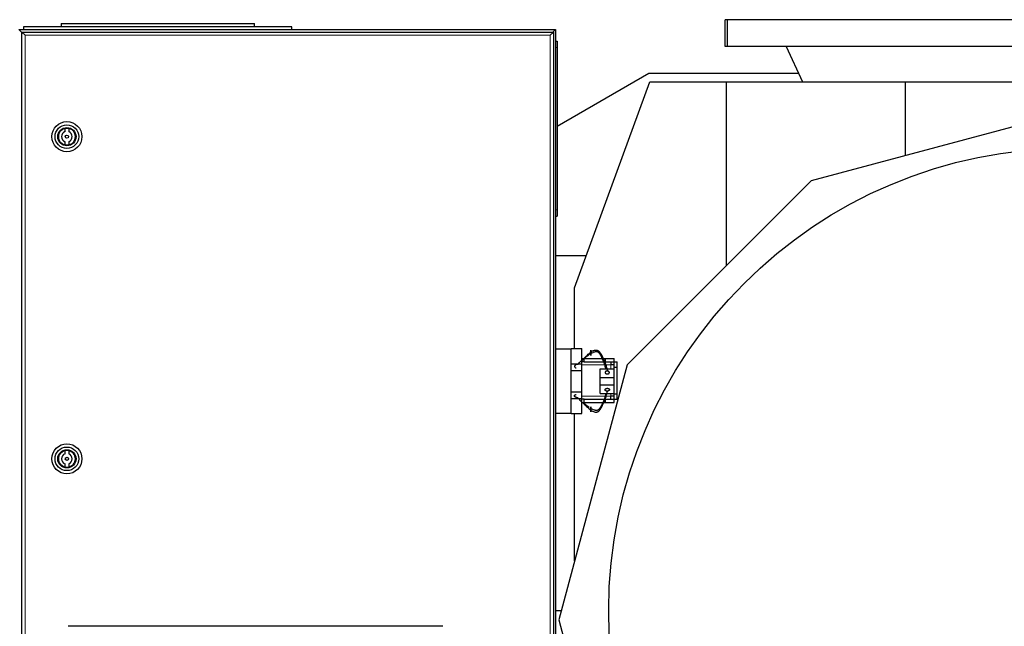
# Model space of a CAD drawing. Header units: inches. Extents: x 0 to 20790, y -12 to 14700.
# Tile 190 of 256: x 5591 to 6508, y 12161 to 12725. Entities that reach past the tile are written whole.
import ezdxf

# ---------------------------------------------------------------- set-up
doc = ezdxf.new("R2010")
doc.units = ezdxf.units.IN
doc.layers.add('1', color=7, linetype='Continuous', true_color=0xffffff)

msp = doc.modelspace()

# ---------------------------------------------------------------- linework, layer by layer
at = {"layer": '1', "color": 2, "linetype": 'Continuous', "lineweight": 25}
for p, q in [((5844.634, 12718.942), (5594.634, 12718.942)), ((5594.634, 12718.942), (5594.634, 12716.442)), ((5629.634, 12721.942), (5809.634, 12721.942)), ((5629.634, 12721.942), (5629.634, 12718.942)), ((5809.634, 12718.942), (5809.634, 12721.942)), ((5844.634, 12716.442), (5844.634, 12718.942)), ((6250.093, 12725.442), (6248.134, 12725.442)), ((6248.134, 12700.378), (6248.134, 12725.442)), ((6250.213, 12725.442), (6250.093, 12725.442)), ((6560.142, 12725.442), (6250.213, 12725.442)), ((5590.134, 12716.442), (6090.134, 12716.442)), ((5592.934, 12713.642), (5590.134, 12716.442)), ((5593.134, 11918.942), (5593.134, 12713.942)), ((5593.134, 12713.942), (5596.134, 12710.942)), ((5593.134, 12713.942), (6088.134, 12713.942)), ((6088.134, 12713.942), (6085.134, 12710.942)), ((6090.134, 12716.442), (6087.334, 12713.642)), ((6088.134, 12713.942), (6088.134, 11918.942)), ((6090.134, 12716.442), (6090.134, 11916.442)), ((6090.134, 12705.442), (6091.634, 12705.442)), ((6091.634, 12705.442), (6091.634, 12699.442)), ((6250.093, 12700.378), (6248.134, 12700.378)), ((6250.213, 12700.378), (6250.093, 12700.378)), ((6560.142, 12700.378), (6250.213, 12700.378)), ((6304.877, 12700.378), (6320.134, 12667.661)), ((6091.634, 12699.442), (6091.634, 12548.442)), ((6177.134, 12675.442), (6091.633, 12626.078)), ((6316.507, 12675.442), (6177.134, 12675.442)), ((6107.915, 12475.658), (6177.798, 12667.661)), ((6177.798, 12667.661), (6249.13, 12667.661)), ((6249.13, 12667.661), (6415.773, 12667.661)), ((6249.13, 12667.661), (6249.13, 12496.37)), ((6415.773, 12667.661), (6724.495, 12667.661)), ((6415.773, 12667.661), (6415.773, 12598.832)), ((6560.475, 12637.604), (6328.099, 12575.339)), ((5633.365, 12621.255), (5633.365, 12624.314)), ((5636.703, 12624.314), (5636.703, 12621.255)), ((5633.365, 12608.769), (5633.365, 12611.828)), ((5636.703, 12611.828), (5636.703, 12608.769)), ((6328.099, 12575.339), (6156.801, 12404.041)), ((6091.634, 12548.442), (6091.634, 12542.442)), ((6090.134, 12542.442), (6091.634, 12542.442)), ((6118.762, 12505.442), (6090.136, 12505.442)), ((6107.915, 12419.138), (6107.915, 12475.658)), ((6090.134, 12418.942), (6104.634, 12418.942)), ((6104.634, 12418.942), (6104.634, 12419.142)), ((6104.634, 12419.142), (6114.634, 12419.142)), ((6104.634, 12403.969), (6104.634, 12418.942)), ((6114.634, 12405.142), (6114.634, 12419.142)), ((6114.634, 12409.942), (6116.634, 12409.942)), ((6116.634, 12406.942), (6114.634, 12406.942)), ((6116.634, 12406.942), (6116.634, 12409.942)), ((6116.634, 12409.942), (6136.634, 12409.942)), ((6116.634, 12406.942), (6136.634, 12406.942)), ((6136.634, 12406.942), (6136.634, 12409.942)), ((6136.634, 12409.942), (6144.632, 12409.942)), ((6141.634, 12406.942), (6141.634, 12403.942)), ((6144.584, 12401.94), (6144.584, 12406.94)), ((6144.584, 12406.94), (6147.634, 12406.94)), ((6144.632, 12406.94), (6144.632, 12409.942)), ((6147.634, 12401.94), (6147.634, 12406.94)), ((6156.801, 12404.041), (6093.219, 12166.748)), ((6104.634, 12405.142), (6114.634, 12405.142)), ((6104.634, 12398.942), (6104.634, 12403.969)), ((6104.634, 12378.942), (6104.634, 12398.942)), ((6104.634, 12398.942), (6114.634, 12398.942)), ((6114.634, 12398.942), (6114.634, 12405.142)), ((6114.634, 12378.942), (6114.634, 12398.942)), ((6131.634, 12392.412), (6131.634, 12400.412)), ((6131.634, 12400.412), (6144.584, 12400.412)), ((6144.584, 12403.942), (6141.584, 12403.942)), ((6144.584, 12376.944), (6144.584, 12401.94)), ((6144.584, 12401.94), (6147.634, 12401.94)), ((6147.634, 12376.944), (6147.634, 12401.94)), ((6131.634, 12385.412), (6131.634, 12392.412)), ((6131.634, 12392.412), (6144.584, 12392.412)), ((6131.634, 12385.412), (6144.584, 12385.412)), ((6131.634, 12377.412), (6131.634, 12385.412)), ((6104.634, 12373.914), (6104.634, 12378.942)), ((6104.634, 12378.942), (6114.634, 12378.942)), ((6104.634, 12358.942), (6104.634, 12373.914)), ((6104.634, 12372.742), (6114.634, 12372.742)), ((6114.634, 12372.742), (6114.634, 12378.942)), ((6114.634, 12358.742), (6114.634, 12372.742)), ((6116.634, 12371.942), (6114.634, 12371.942)), ((6116.634, 12368.942), (6116.634, 12371.942)), ((6116.634, 12371.942), (6136.634, 12371.942)), ((6131.634, 12377.412), (6144.584, 12377.412)), ((6136.634, 12368.942), (6136.634, 12371.942)), ((6144.584, 12374.942), (6141.584, 12374.942)), ((6141.634, 12371.942), (6141.634, 12374.942)), ((6144.584, 12371.944), (6144.584, 12376.944)), ((6144.584, 12376.944), (6147.634, 12376.944)), ((6144.584, 12371.944), (6147.634, 12371.944)), ((6144.632, 12368.942), (6144.632, 12371.944)), ((6147.634, 12371.944), (6147.634, 12376.944)), ((6114.634, 12368.942), (6116.634, 12368.942)), ((6116.634, 12368.942), (6136.634, 12368.942)), ((6136.634, 12368.942), (6144.632, 12368.942)), ((6090.134, 12358.942), (6104.634, 12358.942)), ((6104.634, 12358.742), (6104.634, 12358.942)), ((6104.634, 12358.742), (6114.634, 12358.742)), ((6107.915, 12221.59), (6107.915, 12358.738)), ((5633.365, 12321.255), (5633.365, 12324.314)), ((5636.703, 12324.314), (5636.703, 12321.255)), ((5633.365, 12308.769), (5633.365, 12311.828)), ((5636.703, 12311.828), (5636.703, 12308.769)), ((6090.143, 12175.442), (6095.549, 12175.442)), ((5985.134, 12160.595), (5636.134, 12160.595)), ((6093.219, 12166.748), (6157.167, 11928.092))]:
    msp.add_line(p, q, dxfattribs=at)
at = {"layer": '1', "color": 110, "linetype": 'Continuous', "lineweight": 13}
for p, q in [((6250.093, 12700.378), (6250.093, 12725.442)), ((6250.213, 12700.378), (6250.213, 12725.442)), ((5592.934, 12713.642), (5592.934, 11919.242)), ((5593.135, 12713.642), (5592.934, 12713.642)), ((5596.134, 12710.942), (5596.134, 11921.942)), ((6085.134, 12710.942), (5596.134, 12710.942)), ((6085.134, 11921.942), (6085.134, 12710.942)), ((6090.134, 12699.442), (6091.634, 12699.442)), ((6090.134, 12548.442), (6091.634, 12548.442)), ((6114.631, 12403.942), (6141.584, 12403.942)), ((6141.584, 12400.412), (6141.584, 12403.942)), ((6141.584, 12374.942), (6114.631, 12374.942)), ((6141.584, 12374.942), (6141.584, 12377.412))]:
    msp.add_line(p, q, dxfattribs=at)
at = {"layer": '1', "color": 2, "linetype": 'Continuous', "lineweight": 25}
for centre, radius in [((5635.034, 12616.542), 14), ((5635.034, 12616.542), 11), ((5635.034, 12616.542), 8.5), ((5635.034, 12616.542), 8), ((5635.034, 12616.542), 1.5), ((6570.134, 12175.442), 430.5), ((5635.034, 12316.542), 14), ((5635.034, 12316.542), 11), ((5635.034, 12316.542), 8.5), ((5635.034, 12316.542), 8), ((5635.034, 12316.542), 1.5)]:
    msp.add_circle(centre, radius, dxfattribs=at)
for centre, radius, start, end in [((5635.034, 12616.542), 7.95, 102.117978, 257.882022), ((5635.034, 12616.542), 5, 109.498447, 250.501553), ((5635.034, 12616.542), 7.95, 282.117978, 77.882022), ((5635.034, 12616.542), 5, 289.498447, 70.501553), ((5635.034, 12316.542), 7.95, 102.117978, 257.882022), ((5635.034, 12316.542), 7.95, 282.117978, 77.882022), ((5635.034, 12316.542), 5, 109.498447, 250.501553), ((5635.034, 12316.542), 5, 289.498447, 70.501553)]:
    msp.add_arc(centre, radius, start, end, dxfattribs=at)
for points, degree, knots in [([(6110.811, 12404.34), (6111.697, 12405.355), (6113.098, 12406.863), (6115.099, 12408.819), (6116.627, 12410.261), (6118.192, 12411.71), (6119.792, 12413.171), (6121.432, 12414.635), (6122.561, 12415.579), (6123.134, 12416.023)], 3, [0, 0, 0, 0, 0.25, 0.375, 0.5, 0.625, 0.75, 0.875, 1, 1, 1, 1]), ([(6123.134, 12416.023), (6123.625, 12416.376), (6124.638, 12417.033), (6126.03, 12417.613), (6127.2, 12417.847), (6128.113, 12417.883), (6128.902, 12417.699), (6129.491, 12417.445), (6129.897, 12417.205), (6130.266, 12416.933), (6130.719, 12416.535), (6131.431, 12415.768), (6132.266, 12414.533), (6133.114, 12412.974), (6133.88, 12411.383), (6134.606, 12409.778), (6135.528, 12407.618), (6136.602, 12404.895), (6137.681, 12401.586), (6138.248, 12399.361), (6138.493, 12398.25)], 3, [0, 0, 0, 0, 0.0625, 0.125, 0.15625, 0.1875, 0.21875, 0.234375, 0.25, 0.265625, 0.28125, 0.3125, 0.375, 0.4375, 0.5, 0.5625, 0.625, 0.75, 0.875, 1, 1, 1, 1]), ([(6123.134, 12414.505), (6123.134, 12414.638), (6123.134, 12414.911), (6123.134, 12415.259), (6123.134, 12415.624), (6123.134, 12415.993), (6123.134, 12416.296), (6123.134, 12416.533), (6123.134, 12416.706), (6123.134, 12416.869), (6123.134, 12417.067), (6123.134, 12417.269), (6123.134, 12417.385), (6123.134, 12417.48), (6123.134, 12417.564), (6123.134, 12417.65), (6123.134, 12417.679), (6123.134, 12417.686), (6123.134, 12417.671), (6123.134, 12417.621), (6123.134, 12417.576), (6123.134, 12417.514), (6123.134, 12417.437), (6123.134, 12417.266), (6123.134, 12417.043), (6123.134, 12416.793), (6123.134, 12416.509), (6123.134, 12416.198), (6123.134, 12416.023)], 5, [0, 0, 0, 0, 0, 0, 0.1042545, 0.2083296, 0.25, 0.25, 0.25, 0.3128199, 0.375, 0.375, 0.375, 0.4171102, 0.5, 0.5, 0.5, 0.5210512, 0.625, 0.625, 0.625, 0.6251827, 0.7291347, 0.75, 0.75, 0.75, 0.8639149, 1, 1, 1, 1, 1, 1]), ([(6137.05, 12400.495), (6136.872, 12401.168), (6136.355, 12402.977), (6135.544, 12405.329), (6134.687, 12407.561), (6134.002, 12409.226), (6133.269, 12410.882), (6132.447, 12412.517), (6131.634, 12413.849), (6130.941, 12414.73), (6130.5, 12415.207), (6130.138, 12415.537), (6129.736, 12415.823), (6129.143, 12416.102), (6128.337, 12416.275), (6127.38, 12416.202), (6126.146, 12415.951), (6124.685, 12415.4), (6123.64, 12414.813), (6123.134, 12414.505)], 3, [0, 0, 0, 0, 0.0894605, 0.2412171, 0.3170954, 0.3929737, 0.468852, 0.5447303, 0.6206085, 0.6585477, 0.6775173, 0.6964868, 0.7154564, 0.734426, 0.7723651, 0.8103043, 0.8482434, 0.9241217, 1, 1, 1, 1]), ([(6123.134, 12416.023), (6123.134, 12415.933), (6123.134, 12415.768), (6123.134, 12415.598), (6123.134, 12415.423), (6123.134, 12415.177), (6123.134, 12414.917), (6123.134, 12414.734), (6123.134, 12414.55), (6123.134, 12414.327), (6123.134, 12414.036), (6123.134, 12413.859), (6123.134, 12413.689), (6123.134, 12413.524), (6123.134, 12413.345), (6123.134, 12413.279), (6123.134, 12413.217), (6123.134, 12413.161), (6123.134, 12413.076), (6123.134, 12413.028), (6123.134, 12412.988), (6123.134, 12412.955), (6123.134, 12412.889), (6123.134, 12412.852), (6123.134, 12412.842), (6123.134, 12412.854), (6123.134, 12412.901), (6123.134, 12412.958), (6123.134, 12413.018), (6123.134, 12413.092), (6123.134, 12413.254), (6123.134, 12413.502), (6123.134, 12413.745), (6123.134, 12414.022), (6123.134, 12414.326), (6123.134, 12414.505)], 5, [0, 0, 0, 0, 0, 0, 0.0696423, 0.125, 0.125, 0.125, 0.1732771, 0.25, 0.25, 0.25, 0.2773185, 0.375, 0.375, 0.375, 0.3817136, 0.4348548, 0.4375, 0.4375, 0.4375, 0.4856843, 0.5, 0.5, 0.5, 0.5898118, 0.625, 0.625, 0.625, 0.6938111, 0.75, 0.75, 0.75, 0.8595818, 1, 1, 1, 1, 1, 1]), ([(6121.561, 12413.592), (6121.396, 12413.486), (6120.569, 12412.944), (6119.133, 12411.908), (6117.27, 12410.42), (6115.489, 12408.827), (6114.369, 12407.688), (6113.836, 12407.109)], 3, [0, 0, 0, 0, 0.05846, 0.2950204, 0.5315808, 0.7681412, 1, 1, 1, 1]), ([(6110.811, 12404.34), (6110.623, 12404.362), (6110.275, 12404.377), (6109.925, 12404.349), (6109.584, 12404.281), (6109.237, 12404.169), (6108.944, 12404.052), (6108.797, 12403.983), (6108.657, 12403.905), (6108.527, 12403.819), (6108.323, 12403.666), (6108.209, 12403.567), (6108.108, 12403.462), (6108.02, 12403.349), (6107.902, 12403.152), (6107.836, 12403.006), (6107.797, 12402.878), (6107.777, 12402.747), (6107.778, 12402.551), (6107.8, 12402.377), (6107.838, 12402.25), (6107.895, 12402.128), (6108, 12401.976), (6108.159, 12401.799), (6108.395, 12401.61), (6108.692, 12401.462), (6109.024, 12401.362), (6109.31, 12401.313), (6109.453, 12401.298)], 5, [0, 0, 0, 0, 0, 0, 0.1360851, 0.25, 0.25, 0.25, 0.2708653, 0.3748173, 0.375, 0.375, 0.375, 0.4789488, 0.5, 0.5, 0.5, 0.5828898, 0.625, 0.625, 0.625, 0.6871801, 0.75, 0.75, 0.75, 0.7916704, 0.8957455, 1, 1, 1, 1, 1, 1]), ([(6138.493, 12398.25), (6138.405, 12398.258), (6138.183, 12398.269), (6137.86, 12398.257), (6137.544, 12398.204), (6137.254, 12398.114), (6137.036, 12398.017), (6136.833, 12397.907), (6136.67, 12397.795), (6136.496, 12397.633), (6136.363, 12397.441), (6136.292, 12397.261), (6136.269, 12397.164), (6136.249, 12397.037), (6136.246, 12396.864), (6136.291, 12396.657), (6136.395, 12396.458), (6136.553, 12396.276), (6136.757, 12396.096), (6137.028, 12395.911), (6137.291, 12395.788), (6137.585, 12395.698), (6137.896, 12395.646), (6138.075, 12395.63)], 5, [0, 0, 0, 0, 0, 0, 0.0696423, 0.1732771, 0.25, 0.25, 0.25, 0.2773185, 0.3817136, 0.4348548, 0.4856843, 0.5, 0.5, 0.5, 0.5898118, 0.6938111, 0.75, 0.75, 0.75, 0.8595818, 1, 1, 1, 1, 1, 1]), ([(6138.075, 12395.63), (6138.207, 12395.618), (6138.475, 12395.609), (6138.798, 12395.633), (6139.108, 12395.697), (6139.388, 12395.799), (6139.601, 12395.901), (6139.8, 12396.016), (6140.007, 12396.176), (6140.163, 12396.361), (6140.261, 12396.561), (6140.304, 12396.732), (6140.323, 12396.903), (6140.314, 12397.093), (6140.247, 12397.299), (6140.122, 12397.493), (6139.965, 12397.654), (6139.777, 12397.81), (6139.537, 12397.973), (6139.272, 12398.095), (6138.977, 12398.185), (6138.666, 12398.235), (6138.493, 12398.25)], 5, [0, 0, 0, 0, 0, 0, 0.1042545, 0.2083296, 0.25, 0.25, 0.25, 0.3128199, 0.4171102, 0.5, 0.5, 0.5, 0.5210512, 0.6251827, 0.7291347, 0.75, 0.75, 0.75, 0.8639149, 1, 1, 1, 1, 1, 1]), ([(6123.134, 12361.802), (6123.625, 12361.448), (6124.638, 12360.791), (6126.03, 12360.211), (6127.2, 12359.978), (6128.113, 12359.941), (6128.902, 12360.125), (6129.491, 12360.38), (6129.897, 12360.619), (6130.266, 12360.891), (6130.719, 12361.289), (6131.431, 12362.056), (6132.266, 12363.291), (6133.114, 12364.85), (6133.88, 12366.441), (6134.606, 12368.047), (6135.528, 12370.207), (6136.602, 12372.929), (6137.681, 12376.239), (6138.248, 12378.464), (6138.493, 12379.574)], 3, [0, 0, 0, 0, 0.0625, 0.125, 0.15625, 0.1875, 0.21875, 0.234375, 0.25, 0.265625, 0.28125, 0.3125, 0.375, 0.4375, 0.5, 0.5625, 0.625, 0.75, 0.875, 1, 1, 1, 1]), ([(6110.811, 12373.484), (6110.598, 12373.459), (6110.27, 12373.463), (6110.053, 12373.478), (6109.838, 12373.506), (6109.627, 12373.546), (6109.421, 12373.598), (6109.22, 12373.661), (6109.027, 12373.736), (6108.841, 12373.821), (6108.666, 12373.917), (6108.501, 12374.022), (6108.348, 12374.137), (6108.209, 12374.262), (6108.085, 12374.395), (6107.98, 12374.537), (6107.896, 12374.686), (6107.832, 12374.843), (6107.792, 12375.005), (6107.776, 12375.168), (6107.784, 12375.331), (6107.811, 12375.458), (6107.835, 12375.537), (6107.865, 12375.614), (6107.902, 12375.69), (6107.945, 12375.764), (6107.994, 12375.835), (6108.073, 12375.931), (6108.207, 12376.056), (6108.363, 12376.168), (6108.537, 12376.266), (6108.725, 12376.351), (6108.924, 12376.421), (6109.132, 12376.476), (6109.292, 12376.505), (6109.399, 12376.521), (6109.453, 12376.526)], 2, [0, 0, 0, 0.0625, 0.09375, 0.125, 0.15625, 0.1875, 0.21875, 0.25, 0.28125, 0.3125, 0.34375, 0.375, 0.40625, 0.4375, 0.46875, 0.5, 0.53125, 0.5625, 0.59375, 0.625, 0.65625, 0.6741071, 0.6875, 0.7053571, 0.71875, 0.7366071, 0.75, 0.78125, 0.8125, 0.84375, 0.875, 0.90625, 0.9375, 0.96875, 0.984375, 1, 1, 1]), ([(6110.811, 12373.484), (6111.697, 12372.469), (6113.098, 12370.961), (6115.099, 12369.005), (6116.627, 12367.563), (6118.192, 12366.115), (6119.792, 12364.654), (6121.432, 12363.189), (6122.561, 12362.245), (6123.134, 12361.802)], 3, [0, 0, 0, 0, 0.25, 0.375, 0.5, 0.625, 0.75, 0.875, 1, 1, 1, 1]), ([(6137.05, 12377.33), (6136.872, 12376.656), (6136.355, 12374.848), (6135.544, 12372.496), (6134.687, 12370.264), (6134.002, 12368.598), (6133.269, 12366.942), (6132.447, 12365.308), (6131.634, 12363.976), (6130.941, 12363.094), (6130.5, 12362.618), (6130.138, 12362.287), (6129.736, 12362.001), (6129.143, 12361.722), (6128.337, 12361.549), (6127.38, 12361.622), (6126.146, 12361.873), (6124.685, 12362.424), (6123.64, 12363.011), (6123.134, 12363.32)], 3, [0, 0, 0, 0, 0.0894605, 0.2412171, 0.3170954, 0.3929737, 0.468852, 0.5447303, 0.6206085, 0.6585477, 0.6775173, 0.6964868, 0.7154564, 0.734426, 0.7723651, 0.8103043, 0.8482434, 0.9241217, 1, 1, 1, 1]), ([(6121.561, 12364.232), (6121.396, 12364.338), (6120.569, 12364.88), (6119.133, 12365.916), (6117.354, 12367.337), (6116.238, 12368.328), (6115.732, 12368.803)], 3, [0, 0, 0, 0, 0.0794391, 0.400892, 0.722345, 1, 1, 1, 1]), ([(6123.134, 12361.802), (6123.134, 12361.892), (6123.134, 12362.12), (6123.134, 12362.464), (6123.134, 12362.825), (6123.134, 12363.193), (6123.134, 12363.497), (6123.134, 12363.798), (6123.134, 12364.06), (6123.134, 12364.372), (6123.134, 12364.642), (6123.134, 12364.805), (6123.134, 12364.868), (6123.134, 12364.936), (6123.134, 12364.991), (6123.134, 12364.983), (6123.134, 12364.898), (6123.134, 12364.756), (6123.134, 12364.57), (6123.134, 12364.322), (6123.134, 12364.079), (6123.134, 12363.803), (6123.134, 12363.498), (6123.134, 12363.32)], 5, [0, 0, 0, 0, 0, 0, 0.0696423, 0.1732771, 0.25, 0.25, 0.25, 0.2773185, 0.3817136, 0.4348548, 0.4856843, 0.5, 0.5, 0.5, 0.5898118, 0.6938111, 0.75, 0.75, 0.75, 0.8595818, 1, 1, 1, 1, 1, 1]), ([(6123.134, 12363.32), (6123.134, 12363.187), (6123.134, 12362.913), (6123.134, 12362.566), (6123.134, 12362.201), (6123.134, 12361.832), (6123.134, 12361.529), (6123.134, 12361.231), (6123.134, 12360.89), (6123.134, 12360.592), (6123.134, 12360.38), (6123.134, 12360.261), (6123.134, 12360.174), (6123.134, 12360.121), (6123.134, 12360.147), (6123.134, 12360.247), (6123.134, 12360.387), (6123.134, 12360.558), (6123.134, 12360.782), (6123.134, 12361.032), (6123.134, 12361.316), (6123.134, 12361.626), (6123.134, 12361.802)], 5, [0, 0, 0, 0, 0, 0, 0.1042545, 0.2083296, 0.25, 0.25, 0.25, 0.3128199, 0.4171102, 0.5, 0.5, 0.5, 0.5210512, 0.6251827, 0.7291347, 0.75, 0.75, 0.75, 0.8639149, 1, 1, 1, 1, 1, 1])]:
    msp.add_open_spline(points, degree=degree, knots=knots, dxfattribs=at)
for points, degree in [([(6136.634, 12406.942), (6144.584, 12406.942)], 1), ([(6138.493, 12379.574), (6138.095, 12379.539), (6137.298, 12379.676), (6136.679, 12379.995), (6136.295, 12380.466), (6136.224, 12380.981), (6136.467, 12381.487), (6136.97, 12381.894), (6137.68, 12382.159), (6138.075, 12382.195)], 2), ([(6138.075, 12382.195), (6138.472, 12382.231), (6139.268, 12382.093), (6139.888, 12381.773), (6140.273, 12381.301), (6140.345, 12380.787), (6140.102, 12380.28), (6139.599, 12379.873), (6138.888, 12379.608), (6138.493, 12379.574)], 2), ([(6136.634, 12371.942), (6144.584, 12371.942)], 1)]:
    msp.add_open_spline(points, degree=degree, dxfattribs=at)

doc.saveas('drawing.dxf')
